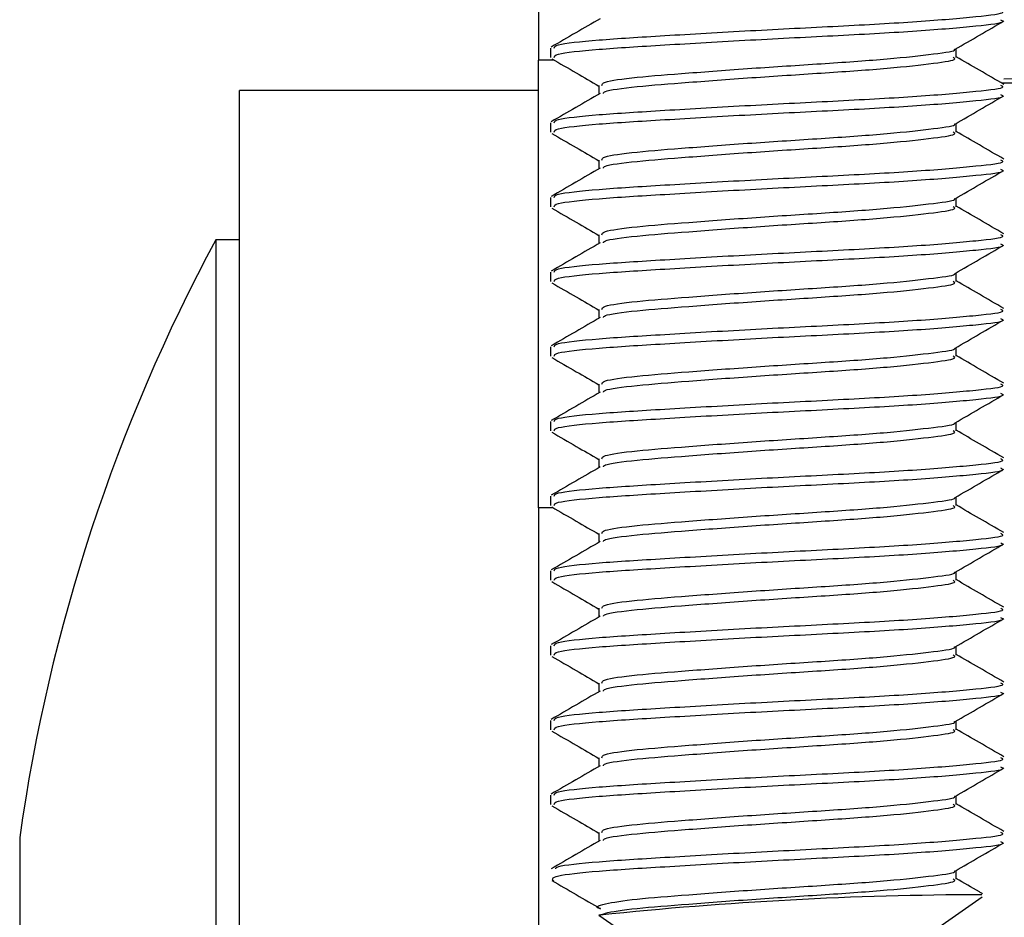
# Model space of a CAD drawing. Header units: millimetres. Extents: x 3619 to 4737, y 1503 to 2366.
# Tile 87 of 256: x 3946.13 to 3949.61, y 2100.74 to 2103.91. Entities that reach past the tile are written whole.
import ezdxf

# ---------------------------------------------------------------- set-up
doc = ezdxf.new("R2010")
doc.units = ezdxf.units.MM

msp = doc.modelspace()

# ---------------------------------------------------------------- linework, layer by layer
at = {"color": 7, "linetype": 'Continuous', "lineweight": 30}
for p, q in [((3947.964, 2105.3861), (3947.964, 2103.7708)), ((3948.0063, 2103.814), (3948.0063, 2103.7809)), ((3949.4431, 2103.7809), (3949.4431, 2103.8115)), ((3947.964, 2102.1855), (3947.964, 2103.7708)), ((3948.1782, 2103.6817), (3948.1782, 2103.651)), ((3947.964, 2103.6639), (3946.9056, 2103.6639)), ((3946.9056, 2097.3139), (3946.9056, 2103.6639)), ((3948.0063, 2103.5494), (3948.0063, 2103.5163)), ((3949.4431, 2103.5163), (3949.4431, 2103.5469)), ((3948.1782, 2103.4171), (3948.1782, 2103.3864)), ((3948.0063, 2103.2848), (3948.0063, 2103.2517)), ((3949.4431, 2103.2517), (3949.4431, 2103.2823)), ((3946.9056, 2103.1347), (3946.821, 2103.1347)), ((3946.821, 2103.1347), (3946.821, 2097.843)), ((3948.1782, 2103.1525), (3948.1782, 2103.1218)), ((3948.0063, 2103.0202), (3948.0063, 2102.9872)), ((3949.4431, 2102.9872), (3949.4431, 2103.0177)), ((3948.1782, 2102.8879), (3948.1782, 2102.8572)), ((3948.0063, 2102.7556), (3948.0063, 2102.7226)), ((3949.4431, 2102.7226), (3949.4431, 2102.7531)), ((3948.1782, 2102.6234), (3948.1782, 2102.5927)), ((3948.0063, 2102.4911), (3948.0063, 2102.458)), ((3949.4431, 2102.458), (3949.4431, 2102.4886)), ((3948.1782, 2102.3588), (3948.1782, 2102.3281)), ((3948.0063, 2102.2265), (3948.0063, 2102.1934)), ((3949.4431, 2102.1934), (3949.4431, 2102.224)), ((3947.964, 2102.1855), (3947.964, 2099.2901)), ((3948.1782, 2102.0942), (3948.1782, 2102.0635)), ((3948.0063, 2101.9619), (3948.0063, 2101.9288)), ((3949.4431, 2101.9288), (3949.4431, 2101.9594)), ((3948.1782, 2101.8296), (3948.1782, 2101.7989)), ((3948.0063, 2101.6973), (3948.0063, 2101.6642)), ((3949.4431, 2101.6642), (3949.4431, 2101.6948)), ((3948.1782, 2101.565), (3948.1782, 2101.5343)), ((3948.0063, 2101.4327), (3948.0063, 2101.3997)), ((3949.4431, 2101.3997), (3949.4431, 2101.4302)), ((3948.1782, 2101.3004), (3948.1782, 2101.2697)), ((3948.0063, 2101.1681), (3948.0063, 2101.1351)), ((3949.4431, 2101.1351), (3949.4431, 2101.1656)), ((3948.1782, 2101.0359), (3948.1782, 2101.0052)), ((3946.1267, 2101.018), (3946.1267, 2099.9597)), ((3949.4431, 2100.8705), (3949.4431, 2100.9011)), ((3949.3585, 2100.6837), (3949.5359, 2100.808)), ((3948.1782, 2100.743), (3948.2628, 2100.6837)), ((3948.1823, 2100.743), (3948.1782, 2100.743))]:
    msp.add_line(p, q, dxfattribs=at)
at = {"color": 8, "linetype": 'Continuous', "lineweight": 30}
for p, q in [((3948.0194, 2103.7708), (3947.964, 2103.7708)), ((3950.2017, 2103.6891), (3949.6053, 2103.6891)), ((3948.0166, 2102.1855), (3947.964, 2102.1855))]:
    msp.add_line(p, q, dxfattribs=at)
at = {"color": 7, "linetype": 'Continuous', "lineweight": 30}
for centre, radius, start, end in [((3950.3595, 2064.1742), 39.5368, 90.0716, 91.08388), ((3952.414, 2100.128), 6.35, 151.7384, 171.94262), ((3949.5604, 2087.6234), 13.1918, 90.11481, 95.99666)]:
    msp.add_arc(centre, radius, start, end, dxfattribs=at)
for points, knots in [([(3948.0199, 2103.814), (3948.0202, 2103.8178), (3948.0209, 2103.8273), (3948.1633, 2103.8429), (3948.4038, 2103.8578), (3948.71, 2103.8758), (3949.0306, 2103.8918), (3949.3206, 2103.9077), (3949.523, 2103.9258), (3949.6208, 2103.9371), (3949.6052, 2103.9444), (3949.6013, 2103.9463)], [0, 0, 0, 0, 0.086221, 0.212467, 0.334779, 0.462132, 0.58622, 0.710314, 0.837664, 0.959976, 1, 1, 1, 1]), ([(3948.1823, 2103.918), (3948.1535, 2103.9012), (3948.0958, 2103.8677), (3948.0381, 2103.8343), (3948.0093, 2103.8175)], [0, 0, 0, 0, 0.499678, 1, 1, 1, 1]), ([(3948.0199, 2103.7809), (3948.0202, 2103.7848), (3948.0209, 2103.7943), (3948.1633, 2103.8098), (3948.4038, 2103.8247), (3948.71, 2103.8427), (3949.0306, 2103.8587), (3949.3206, 2103.8746), (3949.523, 2103.8927), (3949.6208, 2103.904), (3949.6052, 2103.9114), (3949.6013, 2103.9132)], [0, 0, 0, 0, 0.086221, 0.212467, 0.334779, 0.462132, 0.58622, 0.710314, 0.837664, 0.959976, 1, 1, 1, 1]), ([(3949.4397, 2103.8095), (3949.4685, 2103.8262), (3949.5262, 2103.8597), (3949.5838, 2103.8932), (3949.6127, 2103.9099)], [0, 0, 0, 0, 0.4996621, 1, 1, 1, 1]), ([(3948.1889, 2103.6817), (3948.1891, 2103.6855), (3948.1896, 2103.6951), (3948.3016, 2103.7106), (3948.4907, 2103.7255), (3948.7315, 2103.7435), (3948.9834, 2103.7595), (3949.2124, 2103.7754), (3949.3682, 2103.7935), (3949.4444, 2103.8034), (3949.4375, 2103.8092), (3949.4371, 2103.8095)], [0, 0, 0, 0, 0.089192, 0.219782, 0.34629, 0.478028, 0.606384, 0.734737, 0.866479, 0.992988, 1, 1, 1, 1]), ([(3948.1939, 2103.6534), (3948.1947, 2103.6557), (3948.1973, 2103.6636), (3948.303, 2103.6776), (3948.4904, 2103.6924), (3948.7316, 2103.7104), (3948.9836, 2103.7264), (3949.2117, 2103.7423), (3949.3708, 2103.7604), (3949.4477, 2103.7717), (3949.4354, 2103.7791), (3949.4324, 2103.7809)], [0, 0, 0, 0, 0.052792, 0.18366, 0.310438, 0.442456, 0.571085, 0.699712, 0.831734, 0.958513, 1, 1, 1, 1]), ([(3949.612, 2103.6852), (3949.5832, 2103.702), (3949.5269, 2103.7346), (3949.4706, 2103.7673), (3949.4431, 2103.7833)], [0, 0, 0, 0, 0.512478, 1, 1, 1, 1]), ([(3948.0111, 2103.7762), (3948.0399, 2103.7595), (3948.0956, 2103.7272), (3948.1513, 2103.6949), (3948.1782, 2103.6793)], [0, 0, 0, 0, 0.517018, 1, 1, 1, 1]), ([(3948.0199, 2103.5494), (3948.0202, 2103.5533), (3948.0209, 2103.5628), (3948.1633, 2103.5783), (3948.4038, 2103.5932), (3948.71, 2103.6112), (3949.0306, 2103.6272), (3949.3206, 2103.6431), (3949.523, 2103.6612), (3949.6208, 2103.6725), (3949.6052, 2103.6799), (3949.6013, 2103.6817)], [0, 0, 0, 0, 0.086221, 0.212467, 0.334779, 0.462132, 0.58622, 0.710314, 0.837664, 0.959976, 1, 1, 1, 1]), ([(3948.1823, 2103.6534), (3948.1535, 2103.6366), (3948.0958, 2103.6031), (3948.0381, 2103.5697), (3948.0093, 2103.5529)], [0, 0, 0, 0, 0.499681, 1, 1, 1, 1]), ([(3948.0199, 2103.5163), (3948.0202, 2103.5202), (3948.0209, 2103.5297), (3948.1633, 2103.5453), (3948.4038, 2103.5601), (3948.71, 2103.5781), (3949.0306, 2103.5941), (3949.3206, 2103.61), (3949.523, 2103.6281), (3949.6208, 2103.6394), (3949.6052, 2103.6468), (3949.6013, 2103.6486)], [0, 0, 0, 0, 0.086221, 0.212467, 0.334779, 0.462132, 0.58622, 0.710314, 0.837664, 0.959976, 1, 1, 1, 1]), ([(3949.4397, 2103.5449), (3949.4685, 2103.5616), (3949.5262, 2103.5951), (3949.5838, 2103.6286), (3949.6127, 2103.6453)], [0, 0, 0, 0, 0.499665, 1, 1, 1, 1]), ([(3948.1889, 2103.4171), (3948.1891, 2103.421), (3948.1896, 2103.4305), (3948.3016, 2103.446), (3948.4907, 2103.4609), (3948.7315, 2103.4789), (3948.9834, 2103.4949), (3949.2124, 2103.5108), (3949.3682, 2103.529), (3949.4444, 2103.5388), (3949.4375, 2103.5446), (3949.4371, 2103.5449)], [0, 0, 0, 0, 0.089192, 0.219782, 0.34629, 0.478028, 0.606384, 0.734737, 0.866479, 0.992988, 1, 1, 1, 1]), ([(3948.0111, 2103.5116), (3948.0399, 2103.4949), (3948.0956, 2103.4626), (3948.1513, 2103.4303), (3948.1782, 2103.4147)], [0, 0, 0, 0, 0.517022, 1, 1, 1, 1]), ([(3948.1939, 2103.3888), (3948.1947, 2103.3911), (3948.1973, 2103.399), (3948.303, 2103.413), (3948.4904, 2103.4278), (3948.7316, 2103.4459), (3948.9836, 2103.4618), (3949.2117, 2103.4778), (3949.3708, 2103.4958), (3949.4477, 2103.5071), (3949.4354, 2103.5145), (3949.4324, 2103.5163)], [0, 0, 0, 0, 0.052792, 0.18366, 0.310438, 0.442456, 0.571085, 0.699712, 0.831734, 0.958513, 1, 1, 1, 1]), ([(3949.612, 2103.4207), (3949.5832, 2103.4374), (3949.5269, 2103.47), (3949.4706, 2103.5028), (3949.4431, 2103.5187)], [0, 0, 0, 0, 0.512481, 1, 1, 1, 1]), ([(3948.0199, 2103.2848), (3948.0202, 2103.2887), (3948.0209, 2103.2982), (3948.1633, 2103.3137), (3948.4038, 2103.3286), (3948.71, 2103.3466), (3949.0306, 2103.3626), (3949.3206, 2103.3785), (3949.523, 2103.3966), (3949.6208, 2103.4079), (3949.6052, 2103.4153), (3949.6013, 2103.4171)], [0, 0, 0, 0, 0.0862212, 0.2124668, 0.3347795, 0.4621321, 0.5862203, 0.7103138, 0.8376638, 0.9599758, 1, 1, 1, 1]), ([(3948.1823, 2103.3888), (3948.1535, 2103.3721), (3948.0958, 2103.3385), (3948.0381, 2103.3051), (3948.0093, 2103.2884)], [0, 0, 0, 0, 0.499681, 1, 1, 1, 1]), ([(3948.0199, 2103.2517), (3948.0202, 2103.2556), (3948.0209, 2103.2651), (3948.1633, 2103.2807), (3948.4038, 2103.2955), (3948.71, 2103.3136), (3949.0306, 2103.3295), (3949.3206, 2103.3455), (3949.523, 2103.3635), (3949.6208, 2103.3748), (3949.6052, 2103.3822), (3949.6013, 2103.384)], [0, 0, 0, 0, 0.0862212, 0.2124668, 0.3347795, 0.4621321, 0.5862203, 0.7103138, 0.8376638, 0.9599758, 1, 1, 1, 1]), ([(3949.4397, 2103.2803), (3949.4685, 2103.2971), (3949.5262, 2103.3306), (3949.5838, 2103.364), (3949.6127, 2103.3807)], [0, 0, 0, 0, 0.499668, 1, 1, 1, 1]), ([(3948.1889, 2103.1525), (3948.1891, 2103.1564), (3948.1896, 2103.1659), (3948.3016, 2103.1815), (3948.4907, 2103.1963), (3948.7315, 2103.2143), (3948.9834, 2103.2303), (3949.2124, 2103.2462), (3949.3682, 2103.2644), (3949.4444, 2103.2742), (3949.4375, 2103.28), (3949.4371, 2103.2803)], [0, 0, 0, 0, 0.089192, 0.219782, 0.34629, 0.478028, 0.606384, 0.734737, 0.866479, 0.992988, 1, 1, 1, 1]), ([(3948.0111, 2103.247), (3948.0399, 2103.2303), (3948.0956, 2103.198), (3948.1513, 2103.1657), (3948.1782, 2103.1501)], [0, 0, 0, 0, 0.517022, 1, 1, 1, 1]), ([(3948.1939, 2103.1242), (3948.1947, 2103.1265), (3948.1973, 2103.1344), (3948.303, 2103.1484), (3948.4904, 2103.1633), (3948.7316, 2103.1813), (3948.9836, 2103.1972), (3949.2117, 2103.2132), (3949.3708, 2103.2313), (3949.4477, 2103.2425), (3949.4354, 2103.2499), (3949.4324, 2103.2517)], [0, 0, 0, 0, 0.052792, 0.18366, 0.310438, 0.442456, 0.571085, 0.699712, 0.831734, 0.958513, 1, 1, 1, 1]), ([(3949.612, 2103.1561), (3949.5832, 2103.1728), (3949.5269, 2103.2055), (3949.4706, 2103.2382), (3949.4431, 2103.2541)], [0, 0, 0, 0, 0.512478, 1, 1, 1, 1]), ([(3948.1823, 2103.1242), (3948.1535, 2103.1075), (3948.0958, 2103.074), (3948.0381, 2103.0405), (3948.0093, 2103.0238)], [0, 0, 0, 0, 0.499678, 1, 1, 1, 1]), ([(3948.0199, 2103.0202), (3948.0202, 2103.0241), (3948.0209, 2103.0336), (3948.1633, 2103.0492), (3948.4038, 2103.064), (3948.71, 2103.0821), (3949.0306, 2103.098), (3949.3206, 2103.114), (3949.523, 2103.132), (3949.6208, 2103.1433), (3949.6052, 2103.1507), (3949.6013, 2103.1525)], [0, 0, 0, 0, 0.086221, 0.212467, 0.334779, 0.462132, 0.58622, 0.710314, 0.837664, 0.959976, 1, 1, 1, 1]), ([(3948.0199, 2102.9872), (3948.0202, 2102.991), (3948.0209, 2103.0005), (3948.1633, 2103.0161), (3948.4038, 2103.031), (3948.71, 2103.049), (3949.0306, 2103.0649), (3949.3206, 2103.0809), (3949.523, 2103.099), (3949.6208, 2103.1102), (3949.6052, 2103.1176), (3949.6013, 2103.1194)], [0, 0, 0, 0, 0.0862211, 0.2124668, 0.3347794, 0.4621321, 0.5862203, 0.7103138, 0.8376638, 0.9599757, 1, 1, 1, 1]), ([(3949.4397, 2103.0157), (3949.4685, 2103.0325), (3949.5262, 2103.066), (3949.5838, 2103.0994), (3949.6127, 2103.1161)], [0, 0, 0, 0, 0.4996621, 1, 1, 1, 1]), ([(3948.1889, 2102.8879), (3948.1891, 2102.8918), (3948.1896, 2102.9013), (3948.3016, 2102.9169), (3948.4907, 2102.9317), (3948.7315, 2102.9498), (3948.9834, 2102.9657), (3949.2124, 2102.9816), (3949.3682, 2102.9998), (3949.4444, 2103.0096), (3949.4375, 2103.0154), (3949.4371, 2103.0157)], [0, 0, 0, 0, 0.089192, 0.219782, 0.34629, 0.478028, 0.606384, 0.734737, 0.866479, 0.992988, 1, 1, 1, 1]), ([(3948.0111, 2102.9824), (3948.0399, 2102.9657), (3948.0956, 2102.9335), (3948.1513, 2102.9011), (3948.1782, 2102.8855)], [0, 0, 0, 0, 0.517022, 1, 1, 1, 1]), ([(3948.1939, 2102.8596), (3948.1947, 2102.8619), (3948.1973, 2102.8699), (3948.303, 2102.8838), (3948.4904, 2102.8987), (3948.7316, 2102.9167), (3948.9836, 2102.9326), (3949.2117, 2102.9486), (3949.3708, 2102.9667), (3949.4477, 2102.9779), (3949.4354, 2102.9853), (3949.4324, 2102.9872)], [0, 0, 0, 0, 0.052792, 0.18366, 0.310438, 0.442456, 0.571085, 0.699712, 0.831734, 0.958513, 1, 1, 1, 1]), ([(3949.612, 2102.8915), (3949.5832, 2102.9082), (3949.5269, 2102.9409), (3949.4706, 2102.9736), (3949.4431, 2102.9895)], [0, 0, 0, 0, 0.512478, 1, 1, 1, 1]), ([(3948.0199, 2102.7556), (3948.0202, 2102.7595), (3948.0209, 2102.769), (3948.1633, 2102.7846), (3948.4038, 2102.7995), (3948.71, 2102.8175), (3949.0306, 2102.8334), (3949.3206, 2102.8494), (3949.523, 2102.8675), (3949.6208, 2102.8787), (3949.6052, 2102.8861), (3949.6013, 2102.8879)], [0, 0, 0, 0, 0.086221, 0.212467, 0.334779, 0.462132, 0.58622, 0.710314, 0.837664, 0.959976, 1, 1, 1, 1]), ([(3948.1823, 2102.8596), (3948.1535, 2102.8429), (3948.0958, 2102.8094), (3948.0381, 2102.7759), (3948.0093, 2102.7592)], [0, 0, 0, 0, 0.499681, 1, 1, 1, 1]), ([(3948.0199, 2102.7226), (3948.0202, 2102.7264), (3948.0209, 2102.7359), (3948.1633, 2102.7515), (3948.4038, 2102.7664), (3948.71, 2102.7844), (3949.0306, 2102.8004), (3949.3206, 2102.8163), (3949.523, 2102.8344), (3949.6208, 2102.8457), (3949.6052, 2102.853), (3949.6013, 2102.8549)], [0, 0, 0, 0, 0.086221, 0.212467, 0.334779, 0.462132, 0.58622, 0.710314, 0.837664, 0.959976, 1, 1, 1, 1]), ([(3949.4397, 2102.7512), (3949.4685, 2102.7679), (3949.5262, 2102.8014), (3949.5838, 2102.8348), (3949.6127, 2102.8516)], [0, 0, 0, 0, 0.499665, 1, 1, 1, 1]), ([(3948.1889, 2102.6234), (3948.1891, 2102.6272), (3948.1896, 2102.6367), (3948.3016, 2102.6523), (3948.4907, 2102.6672), (3948.7315, 2102.6852), (3948.9834, 2102.7011), (3949.2124, 2102.7171), (3949.3682, 2102.7352), (3949.4444, 2102.745), (3949.4375, 2102.7509), (3949.4371, 2102.7512)], [0, 0, 0, 0, 0.089192, 0.219782, 0.34629, 0.478028, 0.606384, 0.734737, 0.866479, 0.992988, 1, 1, 1, 1]), ([(3948.0111, 2102.7179), (3948.0399, 2102.7012), (3948.0956, 2102.6689), (3948.1513, 2102.6365), (3948.1782, 2102.6209)], [0, 0, 0, 0, 0.517022, 1, 1, 1, 1]), ([(3948.1939, 2102.595), (3948.1947, 2102.5973), (3948.1973, 2102.6053), (3948.303, 2102.6192), (3948.4904, 2102.6341), (3948.7316, 2102.6521), (3948.9836, 2102.6681), (3949.2117, 2102.684), (3949.3708, 2102.7021), (3949.4477, 2102.7134), (3949.4354, 2102.7208), (3949.4324, 2102.7226)], [0, 0, 0, 0, 0.052792, 0.18366, 0.310438, 0.442456, 0.571085, 0.699712, 0.831734, 0.958513, 1, 1, 1, 1]), ([(3949.612, 2102.6269), (3949.5832, 2102.6436), (3949.5269, 2102.6763), (3949.4706, 2102.709), (3949.4431, 2102.725)], [0, 0, 0, 0, 0.512478, 1, 1, 1, 1]), ([(3948.0199, 2102.4911), (3948.0202, 2102.4949), (3948.0209, 2102.5044), (3948.1633, 2102.52), (3948.4038, 2102.5349), (3948.71, 2102.5529), (3949.0306, 2102.5688), (3949.3206, 2102.5848), (3949.523, 2102.6029), (3949.6208, 2102.6141), (3949.6052, 2102.6215), (3949.6013, 2102.6234)], [0, 0, 0, 0, 0.0862212, 0.2124668, 0.3347795, 0.4621321, 0.5862203, 0.7103138, 0.8376638, 0.9599758, 1, 1, 1, 1]), ([(3948.1823, 2102.595), (3948.1535, 2102.5783), (3948.0958, 2102.5448), (3948.0381, 2102.5113), (3948.0093, 2102.4946)], [0, 0, 0, 0, 0.499681, 1, 1, 1, 1]), ([(3948.0199, 2102.458), (3948.0202, 2102.4618), (3948.0209, 2102.4714), (3948.1633, 2102.4869), (3948.4038, 2102.5018), (3948.71, 2102.5198), (3949.0306, 2102.5358), (3949.3206, 2102.5517), (3949.523, 2102.5698), (3949.6208, 2102.5811), (3949.6052, 2102.5885), (3949.6013, 2102.5903)], [0, 0, 0, 0, 0.086221, 0.212467, 0.334779, 0.462132, 0.58622, 0.710314, 0.837664, 0.959976, 1, 1, 1, 1]), ([(3949.4397, 2102.4866), (3949.4685, 2102.5033), (3949.5262, 2102.5368), (3949.5838, 2102.5702), (3949.6127, 2102.587)], [0, 0, 0, 0, 0.499668, 1, 1, 1, 1]), ([(3948.1889, 2102.3588), (3948.1891, 2102.3626), (3948.1896, 2102.3721), (3948.3016, 2102.3877), (3948.4907, 2102.4026), (3948.7315, 2102.4206), (3948.9834, 2102.4366), (3949.2124, 2102.4525), (3949.3682, 2102.4706), (3949.4444, 2102.4804), (3949.4375, 2102.4863), (3949.4371, 2102.4866)], [0, 0, 0, 0, 0.089192, 0.219782, 0.34629, 0.478028, 0.606384, 0.734737, 0.866478, 0.992988, 1, 1, 1, 1]), ([(3948.1939, 2102.3305), (3948.1947, 2102.3327), (3948.1973, 2102.3407), (3948.303, 2102.3546), (3948.4904, 2102.3695), (3948.7316, 2102.3875), (3948.9836, 2102.4035), (3949.2117, 2102.4194), (3949.3708, 2102.4375), (3949.4477, 2102.4488), (3949.4354, 2102.4562), (3949.4324, 2102.458)], [0, 0, 0, 0, 0.052792, 0.18366, 0.310438, 0.442456, 0.571085, 0.699712, 0.831734, 0.958513, 1, 1, 1, 1]), ([(3949.612, 2102.3623), (3949.5832, 2102.3791), (3949.5269, 2102.4117), (3949.4706, 2102.4444), (3949.4431, 2102.4604)], [0, 0, 0, 0, 0.512478, 1, 1, 1, 1]), ([(3948.0111, 2102.4533), (3948.0399, 2102.4366), (3948.0956, 2102.4043), (3948.1513, 2102.372), (3948.1782, 2102.3563)], [0, 0, 0, 0, 0.517022, 1, 1, 1, 1]), ([(3948.0199, 2102.2265), (3948.0202, 2102.2303), (3948.0209, 2102.2398), (3948.1633, 2102.2554), (3948.4038, 2102.2703), (3948.71, 2102.2883), (3949.0306, 2102.3043), (3949.3206, 2102.3202), (3949.523, 2102.3383), (3949.6208, 2102.3496), (3949.6052, 2102.3569), (3949.6013, 2102.3588)], [0, 0, 0, 0, 0.086221, 0.212467, 0.334779, 0.462132, 0.58622, 0.710314, 0.837664, 0.959976, 1, 1, 1, 1]), ([(3948.1823, 2102.3305), (3948.1535, 2102.3137), (3948.0958, 2102.2802), (3948.0381, 2102.2468), (3948.0093, 2102.23)], [0, 0, 0, 0, 0.499681, 1, 1, 1, 1]), ([(3948.0199, 2102.1934), (3948.0202, 2102.1973), (3948.0209, 2102.2068), (3948.1633, 2102.2223), (3948.4038, 2102.2372), (3948.71, 2102.2552), (3949.0306, 2102.2712), (3949.3206, 2102.2871), (3949.523, 2102.3052), (3949.6208, 2102.3165), (3949.6052, 2102.3239), (3949.6013, 2102.3257)], [0, 0, 0, 0, 0.086221, 0.212467, 0.334779, 0.462132, 0.58622, 0.710314, 0.837664, 0.959976, 1, 1, 1, 1]), ([(3949.4397, 2102.222), (3949.4685, 2102.2387), (3949.5262, 2102.2722), (3949.5838, 2102.3057), (3949.6127, 2102.3224)], [0, 0, 0, 0, 0.4996621, 1, 1, 1, 1]), ([(3948.1889, 2102.0942), (3948.1891, 2102.098), (3948.1896, 2102.1076), (3948.3016, 2102.1231), (3948.4907, 2102.138), (3948.7315, 2102.156), (3948.9834, 2102.172), (3949.2124, 2102.1879), (3949.3682, 2102.206), (3949.4444, 2102.2159), (3949.4375, 2102.2217), (3949.4371, 2102.222)], [0, 0, 0, 0, 0.089192, 0.219782, 0.34629, 0.478028, 0.606384, 0.734737, 0.866479, 0.992988, 1, 1, 1, 1]), ([(3948.0111, 2102.1887), (3948.0399, 2102.172), (3948.0956, 2102.1397), (3948.1513, 2102.1074), (3948.1782, 2102.0918)], [0, 0, 0, 0, 0.517022, 1, 1, 1, 1]), ([(3948.1939, 2102.0659), (3948.1947, 2102.0682), (3948.1973, 2102.0761), (3948.303, 2102.0901), (3948.4904, 2102.1049), (3948.7316, 2102.1229), (3948.9836, 2102.1389), (3949.2117, 2102.1548), (3949.3708, 2102.1729), (3949.4477, 2102.1842), (3949.4354, 2102.1916), (3949.4324, 2102.1934)], [0, 0, 0, 0, 0.0527922, 0.1836604, 0.3104377, 0.442456, 0.5710854, 0.699712, 0.8317335, 0.9585128, 1, 1, 1, 1]), ([(3949.612, 2102.0977), (3949.5832, 2102.1145), (3949.5269, 2102.1471), (3949.4706, 2102.1798), (3949.4431, 2102.1958)], [0, 0, 0, 0, 0.512478, 1, 1, 1, 1]), ([(3948.0199, 2101.9619), (3948.0202, 2101.9658), (3948.0209, 2101.9753), (3948.1633, 2101.9908), (3948.4038, 2102.0057), (3948.71, 2102.0237), (3949.0306, 2102.0397), (3949.3206, 2102.0556), (3949.523, 2102.0737), (3949.6208, 2102.085), (3949.6052, 2102.0924), (3949.6013, 2102.0942)], [0, 0, 0, 0, 0.086221, 0.212467, 0.334779, 0.462132, 0.58622, 0.710314, 0.837664, 0.959976, 1, 1, 1, 1]), ([(3948.1823, 2102.0659), (3948.1535, 2102.0491), (3948.0958, 2102.0156), (3948.0381, 2101.9822), (3948.0093, 2101.9654)], [0, 0, 0, 0, 0.499681, 1, 1, 1, 1]), ([(3948.0199, 2101.9288), (3948.0202, 2101.9327), (3948.0209, 2101.9422), (3948.1633, 2101.9578), (3948.4038, 2101.9726), (3948.71, 2101.9906), (3949.0306, 2102.0066), (3949.3206, 2102.0225), (3949.523, 2102.0406), (3949.6208, 2102.0519), (3949.6052, 2102.0593), (3949.6013, 2102.0611)], [0, 0, 0, 0, 0.086221, 0.212467, 0.334779, 0.462132, 0.58622, 0.710314, 0.837664, 0.959976, 1, 1, 1, 1]), ([(3949.4397, 2101.9574), (3949.4685, 2101.9741), (3949.5262, 2102.0076), (3949.5838, 2102.0411), (3949.6127, 2102.0578)], [0, 0, 0, 0, 0.499665, 1, 1, 1, 1]), ([(3948.1889, 2101.8296), (3948.1891, 2101.8335), (3948.1896, 2101.843), (3948.3016, 2101.8585), (3948.4907, 2101.8734), (3948.7315, 2101.8914), (3948.9834, 2101.9074), (3949.2124, 2101.9233), (3949.3682, 2101.9415), (3949.4444, 2101.9513), (3949.4375, 2101.9571), (3949.4371, 2101.9574)], [0, 0, 0, 0, 0.089192, 0.219782, 0.34629, 0.478028, 0.606384, 0.734737, 0.866479, 0.992988, 1, 1, 1, 1]), ([(3948.0111, 2101.9241), (3948.0399, 2101.9074), (3948.0956, 2101.8751), (3948.1513, 2101.8428), (3948.1782, 2101.8272)], [0, 0, 0, 0, 0.517022, 1, 1, 1, 1]), ([(3948.1939, 2101.8013), (3948.1947, 2101.8036), (3948.1973, 2101.8115), (3948.303, 2101.8255), (3948.4904, 2101.8403), (3948.7316, 2101.8584), (3948.9836, 2101.8743), (3949.2117, 2101.8903), (3949.3708, 2101.9083), (3949.4477, 2101.9196), (3949.4354, 2101.927), (3949.4324, 2101.9288)], [0, 0, 0, 0, 0.052792, 0.18366, 0.310438, 0.442456, 0.571085, 0.699712, 0.831734, 0.958513, 1, 1, 1, 1]), ([(3949.612, 2101.8332), (3949.5832, 2101.8499), (3949.5269, 2101.8825), (3949.4706, 2101.9153), (3949.4431, 2101.9312)], [0, 0, 0, 0, 0.512478, 1, 1, 1, 1]), ([(3948.0199, 2101.6973), (3948.0202, 2101.7012), (3948.0209, 2101.7107), (3948.1633, 2101.7262), (3948.4038, 2101.7411), (3948.71, 2101.7591), (3949.0306, 2101.7751), (3949.3206, 2101.791), (3949.523, 2101.8091), (3949.6208, 2101.8204), (3949.6052, 2101.8278), (3949.6013, 2101.8296)], [0, 0, 0, 0, 0.0862212, 0.2124668, 0.3347795, 0.4621321, 0.5862203, 0.7103138, 0.8376638, 0.9599758, 1, 1, 1, 1]), ([(3948.1823, 2101.8013), (3948.1535, 2101.7846), (3948.0958, 2101.751), (3948.0381, 2101.7176), (3948.0093, 2101.7009)], [0, 0, 0, 0, 0.499681, 1, 1, 1, 1]), ([(3948.0199, 2101.6642), (3948.0202, 2101.6681), (3948.0209, 2101.6776), (3948.1633, 2101.6932), (3948.4038, 2101.708), (3948.71, 2101.7261), (3949.0306, 2101.742), (3949.3206, 2101.758), (3949.523, 2101.776), (3949.6208, 2101.7873), (3949.6052, 2101.7947), (3949.6013, 2101.7965)], [0, 0, 0, 0, 0.086221, 0.212467, 0.334779, 0.462132, 0.58622, 0.710314, 0.837664, 0.959976, 1, 1, 1, 1]), ([(3949.4397, 2101.6928), (3949.4685, 2101.7096), (3949.5262, 2101.7431), (3949.5838, 2101.7765), (3949.6127, 2101.7932)], [0, 0, 0, 0, 0.499668, 1, 1, 1, 1]), ([(3948.1889, 2101.565), (3948.1891, 2101.5689), (3948.1896, 2101.5784), (3948.3016, 2101.594), (3948.4907, 2101.6088), (3948.7315, 2101.6268), (3948.9834, 2101.6428), (3949.2124, 2101.6587), (3949.3682, 2101.6769), (3949.4444, 2101.6867), (3949.4375, 2101.6925), (3949.4371, 2101.6928)], [0, 0, 0, 0, 0.089192, 0.219782, 0.34629, 0.478028, 0.606384, 0.734737, 0.866479, 0.992988, 1, 1, 1, 1]), ([(3948.0111, 2101.6595), (3948.0399, 2101.6428), (3948.0956, 2101.6105), (3948.1513, 2101.5782), (3948.1782, 2101.5626)], [0, 0, 0, 0, 0.517022, 1, 1, 1, 1]), ([(3948.1939, 2101.5367), (3948.1947, 2101.539), (3948.1973, 2101.5469), (3948.303, 2101.5609), (3948.4904, 2101.5758), (3948.7316, 2101.5938), (3948.9836, 2101.6097), (3949.2117, 2101.6257), (3949.3708, 2101.6438), (3949.4477, 2101.655), (3949.4354, 2101.6624), (3949.4324, 2101.6642)], [0, 0, 0, 0, 0.052792, 0.18366, 0.310438, 0.442456, 0.571085, 0.699712, 0.831734, 0.958513, 1, 1, 1, 1]), ([(3949.612, 2101.5686), (3949.5832, 2101.5853), (3949.5269, 2101.618), (3949.4706, 2101.6507), (3949.4431, 2101.6666)], [0, 0, 0, 0, 0.512478, 1, 1, 1, 1]), ([(3948.0199, 2101.4327), (3948.0202, 2101.4366), (3948.0209, 2101.4461), (3948.1633, 2101.4617), (3948.4038, 2101.4765), (3948.71, 2101.4946), (3949.0306, 2101.5105), (3949.3206, 2101.5265), (3949.523, 2101.5445), (3949.6208, 2101.5558), (3949.6052, 2101.5632), (3949.6013, 2101.565)], [0, 0, 0, 0, 0.086221, 0.212467, 0.334779, 0.462132, 0.58622, 0.710314, 0.837664, 0.959976, 1, 1, 1, 1]), ([(3948.1823, 2101.5367), (3948.1535, 2101.52), (3948.0958, 2101.4865), (3948.0381, 2101.453), (3948.0093, 2101.4363)], [0, 0, 0, 0, 0.499681, 1, 1, 1, 1]), ([(3948.0199, 2101.3997), (3948.0202, 2101.4035), (3948.0209, 2101.413), (3948.1633, 2101.4286), (3948.4038, 2101.4435), (3948.71, 2101.4615), (3949.0306, 2101.4774), (3949.3206, 2101.4934), (3949.523, 2101.5115), (3949.6208, 2101.5227), (3949.6052, 2101.5301), (3949.6013, 2101.5319)], [0, 0, 0, 0, 0.086221, 0.212467, 0.334779, 0.462132, 0.58622, 0.710314, 0.837664, 0.959976, 1, 1, 1, 1]), ([(3949.4397, 2101.4282), (3949.4685, 2101.445), (3949.5262, 2101.4785), (3949.5838, 2101.5119), (3949.6127, 2101.5286)], [0, 0, 0, 0, 0.4996621, 1, 1, 1, 1]), ([(3948.1889, 2101.3004), (3948.1891, 2101.3043), (3948.1896, 2101.3138), (3948.3016, 2101.3294), (3948.4907, 2101.3442), (3948.7315, 2101.3623), (3948.9834, 2101.3782), (3949.2124, 2101.3941), (3949.3682, 2101.4123), (3949.4444, 2101.4221), (3949.4375, 2101.4279), (3949.4371, 2101.4282)], [0, 0, 0, 0, 0.089192, 0.219782, 0.34629, 0.478028, 0.606384, 0.734737, 0.866479, 0.992988, 1, 1, 1, 1]), ([(3948.0111, 2101.3949), (3948.0399, 2101.3782), (3948.0956, 2101.346), (3948.1513, 2101.3136), (3948.1782, 2101.298)], [0, 0, 0, 0, 0.517022, 1, 1, 1, 1]), ([(3948.1939, 2101.2721), (3948.1947, 2101.2744), (3948.1973, 2101.2823), (3948.303, 2101.2963), (3948.4904, 2101.3112), (3948.7316, 2101.3292), (3948.9836, 2101.3452), (3949.2117, 2101.3611), (3949.3708, 2101.3792), (3949.4477, 2101.3904), (3949.4354, 2101.3978), (3949.4324, 2101.3997)], [0, 0, 0, 0, 0.0527922, 0.1836604, 0.3104377, 0.442456, 0.5710854, 0.699712, 0.8317335, 0.9585128, 1, 1, 1, 1]), ([(3949.612, 2101.304), (3949.5832, 2101.3207), (3949.5269, 2101.3534), (3949.4706, 2101.3861), (3949.4431, 2101.402)], [0, 0, 0, 0, 0.512478, 1, 1, 1, 1]), ([(3948.1823, 2101.2721), (3948.1535, 2101.2554), (3948.0958, 2101.2219), (3948.0381, 2101.1884), (3948.0093, 2101.1717)], [0, 0, 0, 0, 0.499681, 1, 1, 1, 1]), ([(3948.0199, 2101.1681), (3948.0202, 2101.172), (3948.0209, 2101.1815), (3948.1633, 2101.1971), (3948.4038, 2101.212), (3948.71, 2101.23), (3949.0306, 2101.2459), (3949.3206, 2101.2619), (3949.523, 2101.28), (3949.6208, 2101.2912), (3949.6052, 2101.2986), (3949.6013, 2101.3004)], [0, 0, 0, 0, 0.086221, 0.212467, 0.334779, 0.462132, 0.58622, 0.710314, 0.837664, 0.959976, 1, 1, 1, 1]), ([(3948.0199, 2101.1351), (3948.0202, 2101.1389), (3948.0209, 2101.1484), (3948.1633, 2101.164), (3948.4038, 2101.1789), (3948.71, 2101.1969), (3949.0306, 2101.2129), (3949.3206, 2101.2288), (3949.523, 2101.2469), (3949.6208, 2101.2582), (3949.6052, 2101.2655), (3949.6013, 2101.2674)], [0, 0, 0, 0, 0.086221, 0.212467, 0.334779, 0.462132, 0.58622, 0.710314, 0.837664, 0.959976, 1, 1, 1, 1]), ([(3949.4397, 2101.1637), (3949.4685, 2101.1804), (3949.5262, 2101.2139), (3949.5838, 2101.2473), (3949.6127, 2101.2641)], [0, 0, 0, 0, 0.499665, 1, 1, 1, 1]), ([(3948.1889, 2101.0359), (3948.1891, 2101.0397), (3948.1896, 2101.0492), (3948.3016, 2101.0648), (3948.4907, 2101.0797), (3948.7315, 2101.0977), (3948.9834, 2101.1136), (3949.2124, 2101.1296), (3949.3682, 2101.1477), (3949.4444, 2101.1575), (3949.4375, 2101.1634), (3949.4371, 2101.1637)], [0, 0, 0, 0, 0.089192, 0.219782, 0.34629, 0.478028, 0.606384, 0.734737, 0.866479, 0.992988, 1, 1, 1, 1]), ([(3948.1939, 2101.0075), (3948.1947, 2101.0098), (3948.1973, 2101.0178), (3948.303, 2101.0317), (3948.4904, 2101.0466), (3948.7316, 2101.0646), (3948.9836, 2101.0806), (3949.2117, 2101.0965), (3949.3708, 2101.1146), (3949.4477, 2101.1259), (3949.4354, 2101.1333), (3949.4324, 2101.1351)], [0, 0, 0, 0, 0.0527922, 0.1836605, 0.3104378, 0.4424561, 0.5710854, 0.6997121, 0.8317336, 0.9585129, 1, 1, 1, 1]), ([(3949.612, 2101.0394), (3949.5832, 2101.0561), (3949.5269, 2101.0888), (3949.4706, 2101.1215), (3949.4431, 2101.1375)], [0, 0, 0, 0, 0.512478, 1, 1, 1, 1]), ([(3948.0111, 2101.1304), (3948.0399, 2101.1137), (3948.0956, 2101.0814), (3948.1513, 2101.049), (3948.1782, 2101.0334)], [0, 0, 0, 0, 0.517022, 1, 1, 1, 1]), ([(3948.025, 2100.9074), (3948.0259, 2100.91), (3948.0288, 2100.9182), (3948.1647, 2100.9325), (3948.4034, 2100.9474), (3948.7101, 2100.9654), (3949.0306, 2100.9814), (3949.3206, 2100.9973), (3949.523, 2101.0154), (3949.6208, 2101.0266), (3949.6052, 2101.034), (3949.6013, 2101.0359)], [0, 0, 0, 0, 0.059736, 0.189641, 0.315499, 0.446543, 0.574227, 0.701917, 0.832959, 0.958816, 1, 1, 1, 1]), ([(3948.018, 2100.8633), (3948.0129, 2100.8695), (3948.0033, 2100.8814), (3948.162, 2100.8994), (3948.4042, 2100.9143), (3948.7099, 2100.9323), (3949.0306, 2100.9483), (3949.3206, 2100.9642), (3949.523, 2100.9823), (3949.6208, 2100.9936), (3949.6052, 2101.001), (3949.6013, 2101.0028)], [0, 0, 0, 0, 0.132965, 0.252752, 0.368808, 0.489646, 0.607387, 0.725132, 0.845968, 0.962023, 1, 1, 1, 1]), ([(3948.1823, 2101.0075), (3948.1535, 2100.9908), (3948.0958, 2100.9573), (3948.0381, 2100.9238), (3948.0093, 2100.9071)], [0, 0, 0, 0, 0.499681, 1, 1, 1, 1]), ([(3949.4397, 2100.8991), (3949.4685, 2100.9158), (3949.5262, 2100.9493), (3949.5838, 2100.9827), (3949.6127, 2100.9995)], [0, 0, 0, 0, 0.499668, 1, 1, 1, 1]), ([(3948.1839, 2100.7657), (3948.1836, 2100.7658), (3948.1573, 2100.771), (3948.192, 2100.783), (3948.2976, 2100.8001), (3948.4919, 2100.8151), (3948.7312, 2100.8331), (3948.9835, 2100.8491), (3949.2123, 2100.865), (3949.3682, 2100.8831), (3949.4444, 2100.8929), (3949.4375, 2100.8988), (3949.4371, 2100.8991)], [0, 0, 0, 0, 0.001119, 0.126378, 0.251637, 0.37298, 0.499339, 0.622455, 0.745568, 0.87193, 0.993275, 1, 1, 1, 1]), ([(3948.0111, 2100.8658), (3948.0399, 2100.8491), (3948.0975, 2100.8157), (3948.155, 2100.7823), (3948.1838, 2100.7656)], [0, 0, 0, 0, 0.500209, 1, 1, 1, 1]), ([(3948.1823, 2100.743), (3948.1876, 2100.7453), (3948.2063, 2100.7533), (3948.3, 2100.7671), (3948.4912, 2100.782), (3948.7313, 2100.8), (3948.9836, 2100.816), (3949.2117, 2100.8319), (3949.3708, 2100.85), (3949.4477, 2100.8613), (3949.4354, 2100.8687), (3949.4324, 2100.8705)], [0, 0, 0, 0, 0.051891, 0.182884, 0.309782, 0.441925, 0.570677, 0.699426, 0.831574, 0.958473, 1, 1, 1, 1]), ([(3949.5361, 2100.8188), (3949.5326, 2100.8209), (3949.5016, 2100.8389), (3949.4706, 2100.8569), (3949.4431, 2100.8729)], [0, 0, 0, 0, 0.114897, 1, 1, 1, 1])]:
    msp.add_open_spline(points, degree=3, knots=knots, dxfattribs=at)

doc.saveas('drawing.dxf')
